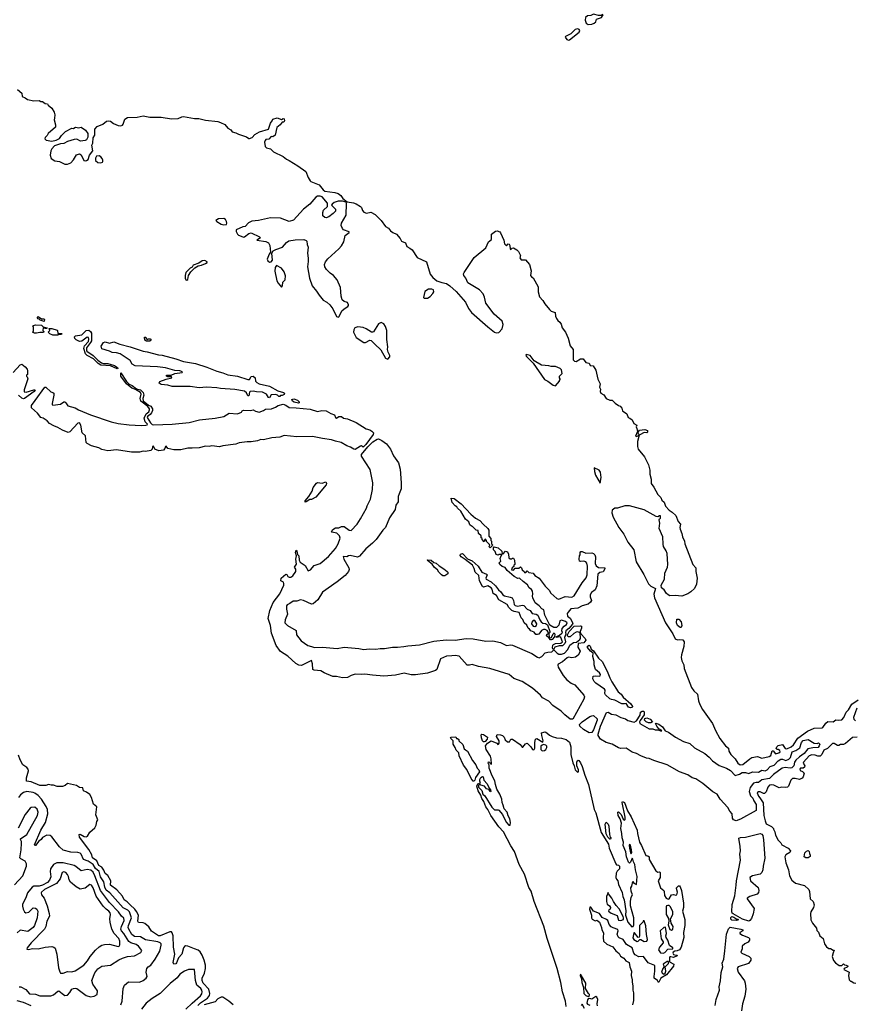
# Model space of a CAD drawing. Extents: x 2029662 to 2246637, y 225654 to 401419.
# Tile 90 of 256: x 2161370 to 2171081, y 288910 to 300360. Entities that reach past the tile are written whole.
import ezdxf

# ---------------------------------------------------------------- set-up
doc = ezdxf.new("R2010")
doc.units = 0

msp = doc.modelspace()

# ---------------------------------------------------------------- linework, layer by layer
at = {"layer": '0CON20XD'}
for points in [[(2167985, 300304), (2168025, 300309), (2168055, 300321), (2168073, 300335), (2168080, 300365), (2168140, 300385), (2168158, 300418), (2168145, 300420), (2168135, 300410), (2168105, 300410), (2168045, 300423), (2168015, 300410), (2167975, 300404), (2167954, 300385), (2167950, 300355), (2167959, 300319), (2167985, 300304)], [(2167755, 300120), (2167765, 300124), (2167878, 300215), (2167888, 300235), (2167880, 300245), (2167865, 300252), (2167834, 300246), (2167784, 300196), (2167722, 300165), (2167718, 300155), (2167735, 300128), (2167755, 300120)], [(2161345, 299547), (2161394, 299504), (2161398, 299465), (2161432, 299452), (2161460, 299430), (2161536, 299416), (2161595, 299420), (2161615, 299408), (2161635, 299408), (2161665, 299387), (2161695, 299380), (2161700, 299365), (2161745, 299330), (2161772, 299285), (2161779, 299255), (2161774, 299214), (2161770, 299195), (2161786, 299136), (2161785, 299110), (2161702, 299038), (2161688, 299012), (2161665, 298990), (2161662, 298975), (2161679, 298959), (2161745, 298947), (2161795, 298958), (2161833, 298977), (2161858, 299015), (2161902, 299058), (2161975, 299098), (2161997, 299093), (2162012, 299108), (2162025, 299112), (2162055, 299102), (2162085, 299110), (2162136, 299076), (2162162, 299035), (2162162, 298995), (2162146, 298964), (2162130, 298955), (2162079, 298949), (2162035, 298970), (2162002, 298968), (2161925, 298944), (2161885, 298922), (2161845, 298917), (2161776, 298894), (2161743, 298857), (2161732, 298835), (2161724, 298785), (2161738, 298745), (2161778, 298718), (2161835, 298710), (2161895, 298681), (2161925, 298679), (2161967, 298695), (2161998, 298732), (2162030, 298790), (2162065, 298802), (2162087, 298787), (2162115, 298722), (2162135, 298718), (2162148, 298722), (2162168, 298735), (2162182, 298785), (2162223, 298835), (2162211, 298899), (2162221, 298925), (2162224, 298986), (2162243, 299017), (2162244, 299086), (2162273, 299117), (2162337, 299145), (2162380, 299180), (2162404, 299184), (2162425, 299179), (2162463, 299153), (2162515, 299129), (2162545, 299126), (2162565, 299134), (2162574, 299145), (2162595, 299205), (2162625, 299223), (2162735, 299228), (2162805, 299241), (2162885, 299228), (2163015, 299228), (2163135, 299206), (2163215, 299211), (2163255, 299232), (2163275, 299236), (2163405, 299211), (2163455, 299212), (2163532, 299192), (2163675, 299176), (2163708, 299165), (2163755, 299143), (2163790, 299100), (2163828, 299078), (2163844, 299054), (2163885, 299046), (2163915, 299029), (2164009, 298999), (2164035, 298980), (2164045, 298979), (2164075, 298989), (2164105, 299024), (2164159, 299055), (2164264, 299086), (2164287, 299155), (2164308, 299182), (2164315, 299202), (2164365, 299220), (2164415, 299200), (2164435, 299210), (2164447, 299207), (2164450, 299185), (2164445, 299170), (2164422, 299168), (2164402, 299138), (2164362, 299108), (2164344, 299016), (2164315, 298996), (2164295, 299002), (2164268, 298972), (2164235, 298966), (2164226, 298955), (2164219, 298935), (2164226, 298885), (2164241, 298871), (2164289, 298859), (2164323, 298823), (2164435, 298770), (2164475, 298737), (2164505, 298724), (2164605, 298660), (2164700, 298595), (2164726, 298526), (2164748, 298488), (2164759, 298479), (2164855, 298438), (2164900, 298380), (2164922, 298365), (2165035, 298349), (2165075, 298337), (2165108, 298315), (2165131, 298281), (2165182, 298242), (2165255, 298231), (2165285, 298219), (2165335, 298186), (2165346, 298175), (2165360, 298140), (2165375, 298123), (2165405, 298110), (2165455, 298122), (2165505, 298093), (2165574, 298024), (2165628, 297955), (2165661, 297935), (2165683, 297905), (2165711, 297885), (2165754, 297865), (2165796, 297816), (2165814, 297785), (2165858, 297765), (2165875, 297722), (2165908, 297702), (2165935, 297682), (2165995, 297596), (2166102, 297545), (2166145, 297400), (2166175, 297362), (2166224, 297324), (2166282, 297302), (2166335, 297293), (2166375, 297267), (2166448, 297198), (2166555, 297075), (2166592, 297002), (2166626, 296956), (2166815, 296788), (2166895, 296727), (2166915, 296718), (2166945, 296724), (2166984, 296765), (2166996, 296815), (2166983, 296853), (2166889, 296935), (2166795, 297065), (2166779, 297135), (2166761, 297171), (2166718, 297218), (2166585, 297299), (2166562, 297355), (2166538, 297385), (2166534, 297405), (2166540, 297420), (2166658, 297595), (2166795, 297706), (2166826, 297775), (2166858, 297805), (2166858, 297865), (2166905, 297900), (2166925, 297903), (2166955, 297893), (2166965, 297883), (2167001, 297795), (2167009, 297755), (2167035, 297730), (2167055, 297753), (2167065, 297749), (2167073, 297735), (2167075, 297690), (2167085, 297688), (2167098, 297702), (2167115, 297708), (2167155, 297684), (2167175, 297663), (2167198, 297618), (2167190, 297590), (2167205, 297566), (2167255, 297568), (2167300, 297515), (2167322, 297438), (2167314, 297385), (2167325, 297370), (2167345, 297359), (2167401, 297255), (2167402, 297195), (2167419, 297139), (2167456, 297096), (2167478, 297055), (2167535, 296990), (2167555, 296970), (2167599, 296955), (2167603, 296913), (2167614, 296884), (2167630, 296860), (2167655, 296842), (2167669, 296819), (2167681, 296775), (2167721, 296725), (2167753, 296655), (2167776, 296566), (2167810, 296525), (2167810, 296405), (2167825, 296390), (2167845, 296387), (2167895, 296418), (2167925, 296418), (2167955, 296372), (2167994, 296364), (2168008, 296338), (2168043, 296333), (2168073, 296285), (2168095, 296180), (2168122, 296125), (2168117, 296087), (2168128, 296065), (2168124, 296035), (2168132, 296015), (2168165, 295998), (2168192, 295955), (2168235, 295937), (2168265, 295936), (2168300, 295900), (2168335, 295872), (2168357, 295865), (2168375, 295842), (2168385, 295812), (2168435, 295777), (2168450, 295735), (2168468, 295728), (2168497, 295705), (2168514, 295664), (2168550, 295645), (2168542, 295625), (2168552, 295605), (2168558, 295572), (2168533, 295515), (2168545, 295512), (2168578, 295528), (2168557, 295455), (2168558, 295395), (2168566, 295366), (2168640, 295275), (2168687, 295185), (2168701, 295121), (2168700, 295075), (2168717, 295015), (2168718, 294965), (2168749, 294925), (2168795, 294837), (2168830, 294805), (2168841, 294771), (2168868, 294748), (2168885, 294702), (2168925, 294657), (2168963, 294635), (2169004, 294595), (2169031, 294525), (2169058, 294495), (2169050, 294455), (2169053, 294435), (2169074, 294385), (2169082, 294345), (2169106, 294295), (2169108, 294265), (2169200, 294025), (2169237, 293985), (2169237, 293945), (2169251, 293865), (2169243, 293795), (2169220, 293745), (2169180, 293705), (2169145, 293684), (2169075, 293656), (2168995, 293664), (2168935, 293662), (2168915, 293670), (2168897, 293687), (2168870, 293730), (2168837, 293755), (2168832, 293785), (2168873, 293855), (2168877, 293925), (2168906, 293995), (2168910, 294025), (2168903, 294153), (2168892, 294185), (2168860, 294235), (2168855, 294260), (2168854, 294345), (2168812, 294445), (2168816, 294505), (2168810, 294545), (2168813, 294557), (2168827, 294565), (2168825, 294590), (2168815, 294592), (2168795, 294578), (2168775, 294582), (2168635, 294659), (2168465, 294708), (2168412, 294708), (2168325, 294681), (2168295, 294680), (2168264, 294656), (2168259, 294625), (2168273, 294575), (2168341, 294455), (2168398, 294378), (2168444, 294285), (2168514, 294195), (2168543, 294055), (2168630, 293910), (2168685, 293801), (2168713, 293773), (2168769, 293745), (2168749, 293681), (2168754, 293635), (2168883, 293345), (2168968, 293218), (2168995, 293162), (2169025, 293147), (2169045, 293153), (2169087, 293147), (2169102, 293125), (2169098, 293072), (2169069, 292975), (2169067, 292943), (2169073, 292905), (2169097, 292857), (2169101, 292815), (2169187, 292595), (2169214, 292555), (2169256, 292515), (2169269, 292439)], [(2162315, 298694), (2162335, 298703), (2162338, 298712), (2162339, 298725), (2162330, 298745), (2162315, 298764), (2162296, 298776), (2162265, 298772), (2162251, 298749), (2162254, 298724), (2162278, 298698), (2162315, 298694)], [(2165075, 296900), (2165085, 296903), (2165122, 296978), (2165155, 297007), (2165188, 297025), (2165197, 297035), (2165197, 297045), (2165185, 297070), (2165145, 297082), (2165123, 297103), (2165110, 297145), (2165101, 297245), (2165063, 297335), (2165021, 297385), (2164983, 297413), (2164941, 297455), (2164920, 297485), (2164916, 297515), (2164927, 297545), (2164955, 297579), (2165083, 297695), (2165115, 297732), (2165140, 297775), (2165158, 297852), (2165203, 297885), (2165203, 297893), (2165139, 297915), (2165125, 297931), (2165112, 297965), (2165114, 297995), (2165168, 298085), (2165172, 298222), (2165168, 298238), (2165125, 298249), (2165075, 298249), (2165028, 298235), (2165004, 298216), (2164998, 298205), (2165043, 298155), (2165043, 298135), (2165016, 298105), (2164965, 298068), (2164935, 298056), (2164919, 298059), (2164898, 298078), (2164897, 298117), (2164906, 298145), (2164951, 298189), (2164950, 298225), (2164889, 298299), (2164865, 298308), (2164834, 298306), (2164814, 298295), (2164744, 298216), (2164673, 298157), (2164555, 298029), (2164505, 298013), (2164405, 298051), (2164287, 298057), (2164148, 298025), (2164071, 298019), (2164033, 297997), (2163995, 297956), (2163965, 297951), (2163890, 297915), (2163888, 297895), (2163903, 297865), (2163914, 297854), (2163948, 297842), (2163975, 297831), (2163987, 297833), (2164036, 297874), (2164065, 297880), (2164162, 297835), (2164170, 297825), (2164162, 297815), (2164130, 297795), (2164235, 297779), (2164265, 297766), (2164280, 297735), (2164288, 297655), (2164273, 297635), (2164251, 297575), (2164256, 297555), (2164275, 297542), (2164294, 297546), (2164312, 297565), (2164302, 297645), (2164318, 297672), (2164351, 297689), (2164426, 297714), (2164475, 297768), (2164502, 297788), (2164575, 297800), (2164675, 297802), (2164705, 297792), (2164712, 297785), (2164713, 297745), (2164727, 297715), (2164718, 297645), (2164728, 297588), (2164728, 297548), (2164717, 297485), (2164740, 297355), (2164774, 297265), (2164825, 297203), (2164855, 297155), (2164899, 297099), (2164945, 297075), (2164978, 297045), (2165015, 296997), (2165055, 296910), (2165075, 296900)], [(2163745, 297976), (2163775, 297980), (2163781, 297995), (2163776, 298015), (2163764, 298035), (2163745, 298048), (2163685, 298046), (2163652, 298025), (2163662, 298012), (2163715, 297984), (2163745, 297976)], [(2163315, 297330), (2163325, 297340), (2163336, 297385), (2163362, 297428), (2163406, 297474), (2163445, 297498), (2163485, 297504), (2163530, 297525), (2163550, 297535), (2163550, 297545), (2163525, 297560), (2163495, 297557), (2163455, 297528), (2163388, 297505), (2163376, 297484), (2163355, 297472), (2163305, 297420), (2163294, 297385), (2163294, 297355), (2163302, 297335), (2163315, 297330)], [(2164415, 297250), (2164426, 297265), (2164432, 297308), (2164457, 297333), (2164462, 297382), (2164446, 297426), (2164415, 297472), (2164358, 297502), (2164343, 297477), (2164340, 297435), (2164360, 297325), (2164377, 297295), (2164415, 297250)], [(2166115, 297121), (2166145, 297140), (2166178, 297175), (2166188, 297195), (2166185, 297220), (2166165, 297228), (2166125, 297227), (2166082, 297198), (2166068, 297128), (2166075, 297122), (2166115, 297121)], [(2161655, 296850), (2161610, 296865), (2161598, 296878), (2161585, 296880), (2161572, 296898), (2161585, 296907), (2161625, 296880), (2161655, 296880), (2161660, 296875), (2161655, 296850)], [(2161543, 296713), (2161520, 296725), (2161530, 296735), (2161530, 296785), (2161520, 296795), (2161530, 296805), (2161555, 296810), (2161625, 296808), (2161645, 296790), (2161688, 296778), (2161685, 296770), (2161665, 296770), (2161655, 296780), (2161642, 296778), (2161640, 296745), (2161650, 296735), (2161647, 296723), (2161605, 296722), (2161565, 296713), (2161543, 296713)], [(2165655, 296413), (2165675, 296438), (2165678, 296455), (2165656, 296495), (2165648, 296525), (2165654, 296555), (2165641, 296641), (2165641, 296745), (2165625, 296792), (2165605, 296822), (2165575, 296840), (2165545, 296823), (2165485, 296732), (2165475, 296728), (2165465, 296728), (2165403, 296765), (2165365, 296780), (2165305, 296788), (2165269, 296775), (2165256, 296755), (2165252, 296725), (2165285, 296664), (2165375, 296606), (2165395, 296608), (2165445, 296634), (2165461, 296631), (2165502, 296585), (2165572, 296522), (2165625, 296423), (2165655, 296413)], [(2161815, 296690), (2161757, 296693), (2161720, 296705), (2161700, 296725), (2161720, 296745), (2161712, 296768), (2161745, 296770), (2161805, 296750), (2161810, 296745), (2161812, 296712), (2161855, 296710), (2161860, 296705), (2161855, 296700), (2161825, 296700), (2161815, 296690)], [(2162505, 296298), (2162425, 296333), (2162315, 296344), (2162282, 296362), (2162228, 296418), (2162155, 296455), (2162135, 296475), (2162115, 296535), (2162125, 296568), (2162171, 296619), (2162175, 296645), (2162169, 296665), (2162155, 296669), (2162095, 296623), (2162067, 296617), (2162027, 296637), (2162012, 296652), (2162008, 296672), (2162018, 296682), (2162095, 296697), (2162144, 296746), (2162175, 296748), (2162195, 296735), (2162205, 296715), (2162204, 296625), (2162195, 296605), (2162146, 296545), (2162146, 296516), (2162153, 296505), (2162225, 296455), (2162281, 296401), (2162321, 296371), (2162345, 296361), (2162395, 296362), (2162475, 296340), (2162508, 296315), (2162512, 296305), (2162505, 296298)], [(2164275, 295962), (2164265, 295968), (2164243, 296005), (2164195, 296029), (2164125, 296031), (2164085, 296039), (2164053, 296037), (2164042, 296028), (2164035, 295987), (2164025, 295984), (2164010, 296020), (2163985, 296042), (2163875, 296058), (2163705, 296072), (2163665, 296080), (2163545, 296085), (2163458, 296078), (2163355, 296094), (2163145, 296094), (2163095, 296108), (2163015, 296116), (2162992, 296135), (2162999, 296151), (2163075, 296181), (2163140, 296195), (2163137, 296207), (2163095, 296208), (2163080, 296215), (2163080, 296225), (2163132, 296228), (2163175, 296246), (2163262, 296258), (2163266, 296266), (2163232, 296278), (2163175, 296282), (2163065, 296311), (2162975, 296323), (2162715, 296335), (2162680, 296355), (2162657, 296395), (2162538, 296475), (2162495, 296486), (2162445, 296490), (2162415, 296506), (2162324, 296534), (2162318, 296565), (2162345, 296608), (2162365, 296612), (2162415, 296600), (2162465, 296612), (2162535, 296585), (2162655, 296557), (2162805, 296505), (2162855, 296499), (2162985, 296462), (2163027, 296457), (2163185, 296417), (2163275, 296385), (2163415, 296360), (2163548, 296318), (2163662, 296272), (2163735, 296255), (2163792, 296232), (2163905, 296215), (2164026, 296174), (2164045, 296174), (2164065, 296209), (2164085, 296213), (2164110, 296195), (2164114, 296155), (2164130, 296140), (2164157, 296127), (2164275, 296099), (2164373, 296043), (2164440, 296025), (2164450, 296015), (2164449, 296001), (2164425, 295990), (2164405, 295990), (2164395, 295980), (2164385, 295980), (2164370, 295995), (2164345, 296001), (2164295, 295999), (2164275, 295962)], [(2162885, 296622), (2162845, 296622), (2162825, 296632), (2162822, 296668), (2162838, 296668), (2162842, 296652), (2162855, 296640), (2162865, 296650), (2162888, 296648), (2162900, 296635), (2162885, 296622)], [(2167605, 296102), (2167650, 296155), (2167650, 296165), (2167660, 296175), (2167660, 296185), (2167650, 296195), (2167650, 296215), (2167680, 296245), (2167675, 296290), (2167660, 296305), (2167605, 296328), (2167555, 296328), (2167526, 296336), (2167442, 296342), (2167354, 296394), (2167310, 296455), (2167264, 296466), (2167260, 296455), (2167265, 296442), (2167344, 296364), (2167475, 296176), (2167516, 296156), (2167575, 296108), (2167605, 296102)], [(2161293, 296257), (2161374, 296346), (2161394, 296356), (2161432, 296325), (2161456, 296295), (2161462, 296275), (2161460, 296235), (2161450, 296225), (2161450, 296215), (2161458, 296208), (2161466, 296185), (2161424, 296056), (2161424, 296034), (2161445, 296030), (2161535, 296056), (2161550, 296055), (2161537, 296035), (2161425, 295953), (2161415, 295951)], [(2162671, 295331), (2162496, 295356), (2162395, 295346), (2162325, 295363), (2162291, 295381), (2162207, 295405), (2162155, 295433), (2162144, 295445), (2162135, 295520), (2162096, 295556), (2162082, 295645), (2162065, 295673), (2162045, 295668), (2161953, 295567), (2161935, 295559), (2161868, 295588), (2161815, 295619), (2161766, 295636), (2161715, 295664), (2161688, 295695), (2161645, 295725), (2161615, 295735), (2161579, 295785), (2161508, 295845), (2161508, 295872), (2161552, 295932), (2161664, 296086), (2161675, 296088), (2161731, 296031), (2161755, 296025), (2161767, 296015), (2161769, 295995), (2161746, 295896), (2161746, 295885), (2161755, 295876), (2161845, 295889), (2161884, 295915), (2161895, 295915), (2161908, 295905), (2161929, 295869), (2162015, 295847), (2162055, 295823), (2162194, 295764), (2162435, 295685), (2162515, 295665), (2162645, 295647), (2162785, 295640), (2162837, 295643), (2162855, 295649), (2162858, 295658), (2162829, 295685), (2162819, 295725), (2162841, 295775), (2162871, 295799), (2162882, 295825), (2162879, 295835), (2162861, 295861), (2162778, 295925), (2162773, 295955), (2162785, 296005), (2162775, 296025), (2162719, 296059), (2162675, 296074), (2162612, 296125), (2162545, 296213), (2162545, 296253), (2162612, 296152), (2162642, 296122), (2162678, 296105), (2162728, 296068), (2162775, 296056), (2162805, 296026), (2162814, 295995), (2162802, 295955), (2162808, 295928), (2162868, 295878), (2162895, 295864), (2162915, 295835), (2162916, 295815), (2162905, 295790), (2162890, 295770), (2162857, 295745), (2162854, 295735), (2162893, 295673), (2162913, 295653), (2162925, 295648), (2163145, 295655), (2163340, 295675), (2163463, 295707), (2163645, 295726), (2163745, 295745), (2163807, 295783), (2163905, 295777), (2163950, 295795), (2163957, 295813), (2163975, 295819), (2164055, 295816), (2164085, 295824), (2164115, 295807), (2164155, 295797), (2164205, 295814), (2164229, 295831), (2164298, 295835), (2164345, 295853), (2164377, 295873), (2164435, 295888), (2164467, 295877), (2164505, 295852), (2164585, 295848), (2164750, 295830), (2164835, 295802), (2164885, 295814), (2164935, 295813), (2164991, 295781), (2165033, 295765), (2165045, 295732), (2165055, 295728), (2165083, 295745), (2165114, 295745), (2165136, 295726), (2165185, 295718), (2165286, 295676), (2165403, 295603), (2165445, 295592), (2165466, 295576), (2165485, 295555), (2165484, 295536), (2165399, 295421), (2165365, 295389), (2165345, 295403), (2165335, 295402), (2165275, 295363), (2165259, 295365), (2165219, 295389), (2165175, 295405), (2165112, 295442), (2165045, 295458), (2164996, 295476), (2164895, 295488), (2164775, 295512), (2164595, 295511), (2164446, 295524), (2164395, 295505), (2164304, 295496), (2164207, 295473), (2164175, 295478), (2164135, 295462), (2164065, 295451), (2164015, 295452), (2163925, 295439), (2163885, 295424), (2163735, 295405), (2163695, 295393), (2163605, 295403), (2163575, 295396), (2163531, 295399), (2163458, 295382), (2163375, 295376), (2163325, 295377), (2163245, 295358), (2163165, 295357), (2163094, 295374), (2163075, 295400), (2163065, 295398), (2163060, 295375), (2163044, 295355), (2162988, 295348), (2162943, 295365), (2162925, 295402), (2162915, 295398), (2162911, 295365), (2162895, 295349), (2162835, 295338), (2162805, 295344), (2162765, 295332), (2162671, 295331)], [(2161415, 295951), (2161395, 295958), (2161355, 295992)], [(2164615, 295902), (2164562, 295912), (2164543, 295925), (2164537, 295945), (2164558, 295952), (2164602, 295935), (2164621, 295915), (2164622, 295905), (2164615, 295902)], [(2168585, 295533), (2168571, 295541), (2168566, 295565), (2168583, 295587), (2168645, 295596), (2168674, 295584), (2168674, 295565), (2168665, 295554), (2168635, 295560), (2168585, 295533)], [(2167805, 292224), (2167775, 292227), (2167711, 292275), (2167670, 292320), (2167573, 292383), (2167526, 292436), (2167454, 292474), (2167430, 292505), (2167335, 292585), (2167215, 292665), (2167119, 292699), (2167065, 292744), (2166840, 292815), (2166708, 292838), (2166635, 292863), (2166605, 292852), (2166575, 292854), (2166485, 292958), (2166435, 292968), (2166399, 292961), (2166335, 292958), (2166265, 292928), (2166222, 292805), (2166208, 292792), (2166115, 292761), (2165975, 292742), (2165925, 292743), (2165845, 292760), (2165742, 292738), (2165605, 292727), (2165475, 292736), (2165385, 292751), (2165345, 292746), (2165275, 292748), (2165225, 292732), (2165185, 292710), (2165125, 292707), (2165055, 292721), (2165015, 292723), (2164913, 292765), (2164875, 292788), (2164795, 292794), (2164781, 292805), (2164778, 292868), (2164765, 292910), (2164650, 292850), (2164617, 292855), (2164584, 292875), (2164488, 292958), (2164403, 293013), (2164353, 293083), (2164298, 293225), (2164287, 293317), (2164261, 293395), (2164280, 293490), (2164319, 293581), (2164396, 293685), (2164442, 293785), (2164444, 293805), (2164438, 293818), (2164408, 293835), (2164413, 293865), (2164465, 293912), (2164480, 293910), (2164490, 293885), (2164506, 293876), (2164525, 293876), (2164549, 293891), (2164583, 293945), (2164582, 293972), (2164568, 293995), (2164590, 294030), (2164581, 294085), (2164589, 294125), (2164579, 294165), (2164585, 294190), (2164595, 294178), (2164602, 294142), (2164618, 294125), (2164621, 294075), (2164633, 294053), (2164691, 294011), (2164725, 293952), (2164755, 293964), (2164796, 294014), (2164865, 294037), (2164964, 294116), (2165045, 294210), (2165076, 294265), (2165098, 294332), (2165089, 294359), (2165058, 294388), (2165000, 294400), (2164998, 294405), (2165015, 294433), (2165045, 294450), (2165085, 294449), (2165115, 294466), (2165145, 294468), (2165205, 294424), (2165225, 294420), (2165296, 294495), (2165335, 294555), (2165405, 294680), (2165411, 294705), (2165452, 294785), (2165473, 294897), (2165479, 294975), (2165448, 295128), (2165347, 295285), (2165346, 295304), (2165419, 295391), (2165480, 295450), (2165528, 295482), (2165545, 295486), (2165585, 295467), (2165637, 295427), (2165684, 295365), (2165720, 295290), (2165777, 295205), (2165798, 295135), (2165810, 294975), (2165807, 294905), (2165787, 294845), (2165775, 294815), (2165775, 294755), (2165748, 294715), (2165740, 294665), (2165673, 294567), (2165627, 294455), (2165595, 294423), (2165516, 294314), (2165475, 294271), (2165396, 294205), (2165325, 294120), (2165301, 294111), (2165215, 294129), (2165195, 294126), (2165175, 294114), (2165134, 294116), (2165141, 294085), (2165200, 293985), (2165202, 293965), (2165195, 293945), (2165155, 293895), (2165065, 293821), (2164895, 293704), (2164837, 293613), (2164785, 293568), (2164764, 293564), (2164671, 293605), (2164637, 293613), (2164595, 293598), (2164551, 293599), (2164515, 293570), (2164482, 293555), (2164476, 293544), (2164476, 293506), (2164486, 293445), (2164458, 293382), (2164454, 293345), (2164486, 293315), (2164585, 293256), (2164592, 293205), (2164645, 293137), (2164724, 293084), (2164765, 293069), (2164801, 293061), (2164895, 293064), (2165065, 293049), (2165145, 293062), (2165315, 293047), (2165375, 293035), (2165435, 293045), (2165515, 293038), (2165565, 293049), (2165615, 293046), (2165706, 293064), (2165765, 293062), (2165839, 293069), (2165885, 293080), (2166020, 293090), (2166187, 293133), (2166332, 293148), (2166436, 293146), (2166565, 293163), (2166645, 293160), (2166795, 293133), (2166875, 293136), (2166965, 293116), (2167034, 293084), (2167085, 293091), (2167105, 293088), (2167328, 292988), (2167395, 292945), (2167415, 292941), (2167445, 292956), (2167484, 292996), (2167515, 293006), (2167562, 293008), (2167585, 293032), (2167622, 292995), (2167643, 292983), (2167675, 292982), (2167708, 292992), (2167748, 293035), (2167772, 293088), (2167815, 293117), (2167848, 293122), (2167889, 293151), (2167894, 293165), (2167890, 293230), (2167895, 293230), (2167898, 293218), (2167951, 293165), (2167956, 293146), (2167935, 293115), (2167866, 293104), (2167865, 293065), (2167892, 293015), (2167888, 293005), (2167868, 292972), (2167835, 292947), (2167795, 292938), (2167755, 292945), (2167739, 292941), (2167686, 292894), (2167635, 292866), (2167631, 292855), (2167635, 292829), (2167693, 292735), (2167735, 292685), (2167785, 292646), (2167827, 292627), (2167932, 292505), (2167941, 292485), (2167932, 292458), (2167805, 292224)], [(2168125, 294970), (2168134, 295036), (2168127, 295097), (2168112, 295122), (2168053, 295147), (2168056, 295105), (2168070, 295065), (2168125, 294970)], [(2164690, 294750), (2164690, 294765), (2164734, 294816), (2164771, 294879), (2164785, 294918), (2164825, 294970), (2164835, 294977), (2164888, 294972), (2164930, 294985), (2164940, 294965), (2164935, 294950), (2164815, 294807), (2164765, 294782), (2164745, 294782), (2164705, 294753), (2164690, 294750)], [(2166845, 294220), (2166830, 294235), (2166840, 294245), (2166838, 294258), (2166802, 294292), (2166800, 294305), (2166788, 294318), (2166780, 294315), (2166775, 294290), (2166750, 294315), (2166750, 294325), (2166740, 294335), (2166738, 294358), (2166710, 294385), (2166705, 294420), (2166680, 294425), (2166640, 294465), (2166625, 294470), (2166607, 294487), (2166595, 294520), (2166555, 294552), (2166502, 294645), (2166465, 294680), (2166456, 294696), (2166435, 294708), (2166400, 294745), (2166390, 294795), (2166425, 294792), (2166505, 294731), (2166620, 294610), (2166675, 294565), (2166725, 294536), (2166763, 294493), (2166818, 294445), (2166829, 294425), (2166830, 294355), (2166850, 294325), (2166850, 294305), (2166860, 294295), (2166860, 294265), (2166870, 294255), (2166868, 294242), (2166845, 294220)], [(2167525, 293172), (2167501, 293195), (2167505, 293210), (2167522, 293225), (2167518, 293238), (2167506, 293256), (2167485, 293269), (2167465, 293270), (2167443, 293257), (2167410, 293215), (2167395, 293210), (2167375, 293212), (2167357, 293237), (2167318, 293255), (2167303, 293273), (2167285, 293283), (2167269, 293319), (2167238, 293345), (2167222, 293385), (2167204, 293405), (2167183, 293465), (2167125, 293476), (2167095, 293490), (2167062, 293525), (2167040, 293560), (2166945, 293612), (2166918, 293665), (2166879, 293689), (2166867, 293737), (2166855, 293755), (2166815, 293776), (2166765, 293762), (2166755, 293770), (2166718, 293835), (2166711, 293895), (2166671, 293935), (2166659, 293979), (2166637, 294017), (2166554, 294084), (2166505, 294113), (2166495, 294130), (2166500, 294145), (2166522, 294152), (2166581, 294091), (2166636, 294066), (2166706, 294005), (2166747, 293935), (2166803, 293913), (2166808, 293905), (2166792, 293865), (2166798, 293855), (2166855, 293822), (2166906, 293775), (2166939, 293729), (2166967, 293707), (2166992, 293672), (2167010, 293660), (2167076, 293646), (2167099, 293635), (2167116, 293605), (2167125, 293558), (2167135, 293546), (2167165, 293541), (2167215, 293551), (2167237, 293547), (2167276, 293505), (2167310, 293490), (2167333, 293453), (2167378, 293448), (2167397, 293437), (2167420, 293380), (2167436, 293356), (2167455, 293344), (2167487, 293337), (2167512, 293322), (2167538, 293245), (2167537, 293233), (2167527, 293223), (2167530, 293175), (2167525, 293172)], [(2167575, 293037), (2167569, 293055), (2167573, 293085), (2167579, 293095), (2167605, 293105), (2167665, 293108), (2167686, 293124), (2167665, 293176), (2167655, 293184), (2167615, 293174), (2167612, 293185), (2167649, 293201), (2167679, 293225), (2167684, 293235), (2167677, 293255), (2167681, 293279), (2167703, 293307), (2167732, 293325), (2167741, 293345), (2167722, 293362), (2167675, 293379), (2167655, 293368), (2167642, 293318), (2167615, 293292), (2167585, 293292), (2167539, 293319), (2167479, 293435), (2167468, 293498), (2167445, 293508), (2167414, 293544), (2167369, 293579), (2167341, 293635), (2167338, 293655), (2167342, 293685), (2167337, 293715), (2167325, 293733), (2167297, 293755), (2167279, 293789), (2167227, 293827), (2167187, 293867), (2167165, 293862), (2167125, 293883), (2167042, 293955), (2167018, 293988), (2166985, 294000), (2166958, 294025), (2166950, 294045), (2166967, 294063), (2166962, 294095), (2166970, 294125), (2166980, 294135), (2166975, 294140), (2166945, 294140), (2166935, 294132), (2166915, 294140), (2166902, 294175), (2166882, 294195), (2166882, 294218), (2166892, 294228), (2166938, 294218), (2166978, 294178), (2166985, 294150), (2166995, 294150), (2167022, 294178), (2167045, 294170), (2167058, 294145), (2167062, 294102), (2167075, 294090), (2167095, 294090), (2167105, 294100), (2167115, 294098), (2167128, 294075), (2167130, 294025), (2167120, 294015), (2167118, 294002), (2167100, 293985), (2167092, 293962), (2167115, 293960), (2167135, 293980), (2167177, 293983), (2167195, 293998), (2167207, 293987), (2167215, 293962), (2167240, 293945), (2167245, 293930), (2167258, 293932), (2167275, 293950), (2167295, 293930), (2167345, 293922), (2167365, 293898), (2167414, 293865), (2167482, 293772), (2167530, 293725), (2167550, 293690), (2167619, 293629), (2167643, 293623), (2167715, 293652), (2167794, 293646), (2167820, 293660), (2167915, 293811), (2167962, 293868), (2167973, 293905), (2167978, 294005), (2167969, 294039), (2167955, 294057), (2167935, 294063), (2167895, 294058), (2167882, 294065), (2167878, 294085), (2167883, 294127), (2167890, 294135), (2167890, 294165), (2167900, 294175), (2167913, 294177), (2167955, 294157), (2168025, 294160), (2168045, 294151), (2168060, 294135), (2168068, 294115), (2168067, 294035), (2168078, 294008), (2168105, 293988), (2168176, 293986), (2168179, 293975), (2168159, 293941), (2168118, 293932), (2168097, 293913), (2168085, 293775), (2168065, 293731), (2168023, 293697), (2168008, 293672), (2168008, 293648), (2168021, 293605), (2168011, 293585), (2167985, 293563), (2167915, 293542), (2167865, 293515), (2167783, 293507), (2167750, 293470), (2167741, 293455), (2167742, 293422), (2167775, 293399), (2167806, 293344), (2167801, 293329), (2167760, 293280), (2167726, 293255), (2167720, 293235), (2167723, 293215), (2167710, 293175), (2167719, 293125), (2167714, 293105), (2167685, 293079), (2167645, 293077), (2167596, 293065), (2167585, 293038), (2167575, 293037)], [(2166315, 293893), (2166295, 293893), (2166278, 293905), (2166248, 293935), (2166233, 293963), (2166195, 293991), (2166169, 294029), (2166133, 294055), (2166112, 294075), (2166115, 294080), (2166158, 294075), (2166189, 294049), (2166215, 294039), (2166249, 294009), (2166305, 293976), (2166342, 293945), (2166352, 293935), (2166350, 293915), (2166315, 293893)], [(2167365, 293303), (2167384, 293316), (2167386, 293335), (2167365, 293372), (2167345, 293374), (2167329, 293355), (2167326, 293335), (2167345, 293307), (2167365, 293303)], [(2169065, 293290), (2169055, 293290), (2169022, 293315), (2169010, 293345), (2169015, 293388), (2169038, 293388), (2169066, 293356), (2169072, 293315), (2169065, 293290)], [(2167775, 293183), (2167754, 293184), (2167744, 293195), (2167743, 293207), (2167764, 293246), (2167822, 293308), (2167895, 293312), (2167906, 293306), (2167908, 293285), (2167890, 293245), (2167890, 293230), (2167865, 293241), (2167843, 293237), (2167818, 293222), (2167775, 293183)], [(2167555, 293147), (2167545, 293149), (2167532, 293168), (2167556, 293174), (2167575, 293218), (2167590, 293230), (2167596, 293215), (2167593, 293185), (2167565, 293154), (2167555, 293147)], [(2168475, 292358), (2168452, 292365), (2168425, 292410), (2168405, 292403), (2168375, 292404), (2168295, 292448), (2168255, 292454), (2168235, 292464), (2168185, 292510), (2168178, 292525), (2168180, 292565), (2168173, 292575), (2168075, 292644), (2168054, 292665), (2168037, 292695), (2168044, 292726), (2168065, 292731), (2168116, 292724), (2168125, 292730), (2168126, 292745), (2168116, 292766), (2168070, 292805), (2168053, 292857), (2168052, 292895), (2168039, 292955), (2168042, 292992), (2168010, 293015), (2167975, 293060), (2167978, 293075), (2167997, 293085), (2168008, 293075), (2168020, 293040), (2168045, 293022), (2168105, 292935), (2168145, 292898), (2168204, 292785), (2168236, 292705), (2168260, 292660), (2168332, 292542), (2168368, 292518), (2168376, 292505), (2168390, 292480), (2168481, 292405), (2168500, 292375), (2168495, 292362), (2168475, 292358)], [(2169269, 292439), (2169282, 292395), (2169315, 292338), (2169432, 292175), (2169464, 292095), (2169515, 292001), (2169583, 291915), (2169617, 291887), (2169622, 291855), (2169645, 291816), (2169694, 291765), (2169726, 291715), (2169754, 291695), (2169785, 291698), (2169865, 291766), (2169890, 291780), (2169955, 291790), (2170005, 291773), (2170088, 291792), (2170108, 291805), (2170125, 291858), (2170138, 291858), (2170164, 291824), (2170202, 291835), (2170218, 291845), (2170215, 291860), (2170195, 291872), (2170183, 291873), (2170172, 291885), (2170178, 291905), (2170195, 291919), (2170245, 291930), (2170276, 291886), (2170295, 291879), (2170345, 291905), (2170372, 291928), (2170422, 292005), (2170534, 292086), (2170615, 292122), (2170705, 292124), (2170715, 292130), (2170749, 292181), (2170773, 292197), (2170834, 292196), (2170865, 292218), (2170895, 292213), (2170935, 292220), (2170957, 292245), (2170985, 292307), (2171012, 292335), (2171051, 292399), (2171125, 292449)], [(2171108, 292355), (2171072, 292245), (2171076, 292225), (2171095, 292205)], [(2167995, 292068), (2167931, 292105), (2167889, 292145), (2167882, 292165), (2167914, 292196), (2168002, 292255), (2168025, 292266), (2168045, 292268), (2168089, 292229), (2168090, 292215), (2168047, 292103), (2168025, 292070), (2167995, 292068)], [(2169705, 291044), (2169675, 291054), (2169664, 291076), (2169660, 291125), (2169633, 291155), (2169609, 291199), (2169520, 291295), (2169483, 291353), (2169435, 291382), (2169318, 291478), (2169235, 291531), (2169195, 291543), (2169145, 291577), (2169046, 291615), (2168905, 291693), (2168748, 291745), (2168695, 291770), (2168664, 291774), (2168595, 291799), (2168545, 291825), (2168495, 291841), (2168425, 291888), (2168365, 291885), (2168335, 291892), (2168265, 291935), (2168195, 291954), (2168129, 291995), (2168099, 292035), (2168099, 292051), (2168129, 292145), (2168197, 292305), (2168215, 292307), (2168255, 292285), (2168305, 292277), (2168365, 292245), (2168419, 292229), (2168445, 292212), (2168518, 292192), (2168546, 292205), (2168588, 292272), (2168594, 292306), (2168612, 292318), (2168628, 292318), (2168635, 292310), (2168634, 292275), (2168588, 292212), (2168580, 292195), (2168586, 292175), (2168695, 292115), (2168735, 292115), (2168765, 292101), (2168800, 292100), (2168832, 292088), (2168842, 292095), (2168805, 292112), (2168784, 292146), (2168768, 292175), (2168771, 292179), (2168805, 292166), (2168848, 292135), (2168881, 292091), (2168918, 292075), (2169000, 292015), (2169095, 291965), (2169165, 291941), (2169222, 291892), (2169342, 291825), (2169390, 291785), (2169430, 291740), (2169509, 291689), (2169593, 291655), (2169639, 291629), (2169695, 291572), (2169745, 291588), (2169775, 291607), (2169815, 291607), (2169855, 291593), (2169895, 291615), (2169965, 291611), (2170005, 291631), (2170045, 291625), (2170065, 291636), (2170102, 291675), (2170148, 291692), (2170195, 291743), (2170225, 291761), (2170245, 291762), (2170285, 291745), (2170320, 291760), (2170338, 291782), (2170359, 291845), (2170400, 291860), (2170448, 291892), (2170467, 291955), (2170485, 291976), (2170545, 291989), (2170615, 291947), (2170647, 291943), (2170665, 291950), (2170678, 291935), (2170673, 291915), (2170660, 291895), (2170597, 291893), (2170540, 291880), (2170496, 291825), (2170441, 291789), (2170401, 291749), (2170386, 291725), (2170375, 291683), (2170355, 291661), (2170335, 291656), (2170275, 291663), (2170243, 291657), (2170139, 291581), (2170095, 291537), (2170005, 291520), (2169965, 291491), (2169939, 291491), (2169909, 291481), (2169868, 291432), (2169859, 291385), (2169871, 291335), (2169898, 291308), (2169910, 291275), (2169937, 291235), (2169937, 291163), (2169756, 291064), (2169705, 291044)], [(2168685, 292182), (2168660, 292195), (2168641, 292215), (2168645, 292232), (2168665, 292241), (2168705, 292226), (2168732, 292195), (2168715, 292184), (2168685, 292182)], [(2166645, 291503), (2166622, 291535), (2166571, 291641), (2166535, 291692), (2166485, 291800), (2166480, 291835), (2166450, 291865), (2166438, 291898), (2166414, 291935), (2166412, 291972), (2166383, 292003), (2166392, 292018), (2166445, 292020), (2166452, 292002), (2166465, 292000), (2166478, 291988), (2166480, 291975), (2166525, 291930), (2166542, 291882), (2166555, 291868), (2166580, 291855), (2166638, 291745), (2166677, 291695), (2166692, 291655), (2166712, 291635), (2166720, 291615), (2166674, 291546), (2166666, 291515), (2166655, 291504), (2166645, 291503)], [(2167727, 288885), (2167720, 288945), (2167686, 289055), (2167666, 289165), (2167623, 289325), (2167508, 289675), (2167470, 289820), (2167356, 290105), (2167319, 290225), (2167295, 290269), (2167242, 290422), (2167183, 290535), (2167127, 290687), (2167085, 290752), (2167000, 290915), (2166946, 290975), (2166853, 291105), (2166817, 291177), (2166794, 291205), (2166770, 291270), (2166746, 291305), (2166734, 291344), (2166705, 291392), (2166690, 291445), (2166702, 291475), (2166730, 291485), (2166722, 291505), (2166724, 291524), (2166735, 291549), (2166755, 291559), (2166762, 291555), (2166772, 291515), (2166807, 291475), (2166832, 291422), (2166848, 291405), (2166850, 291385), (2166845, 291380), (2166828, 291408), (2166802, 291415), (2166778, 291448), (2166735, 291460), (2166725, 291470), (2166710, 291455), (2166710, 291435), (2166748, 291395), (2166760, 291355), (2166782, 291335), (2166863, 291203), (2166895, 291172), (2166935, 291172), (2166946, 291166), (2166988, 291118), (2167001, 291081), (2167032, 291025), (2167060, 290995), (2167078, 290992), (2167080, 291025), (2167074, 291065), (2167052, 291102), (2167040, 291145), (2167007, 291185), (2166997, 291227), (2166982, 291255), (2166978, 291295), (2166958, 291355), (2166923, 291413), (2166904, 291465), (2166898, 291508), (2166866, 291565), (2166833, 291655), (2166832, 291692), (2166820, 291715), (2166825, 291728), (2166837, 291727), (2166842, 291712), (2166858, 291702), (2166854, 291764), (2166847, 291797), (2166799, 291875), (2166790, 291915), (2166812, 291948), (2166855, 291972), (2166920, 291945), (2166933, 291933), (2166940, 291935), (2166947, 291945), (2166947, 291975), (2166917, 292025), (2166925, 292046), (2166965, 292044), (2166988, 292035), (2167005, 292018), (2167017, 291985), (2167045, 291963), (2167067, 291963), (2167085, 291992), (2167105, 291993), (2167192, 291932), (2167215, 291902), (2167225, 291902), (2167255, 291940), (2167275, 291947), (2167316, 291905), (2167335, 291872), (2167345, 291868), (2167356, 291874), (2167363, 291887), (2167364, 291956), (2167373, 291995), (2167385, 292002), (2167455, 291960), (2167460, 291975), (2167444, 292035), (2167443, 292067), (2167485, 292078), (2167505, 292068), (2167535, 292040), (2167566, 292026), (2167617, 292007), (2167675, 292006), (2167729, 291989), (2167765, 291960), (2167784, 291905), (2167781, 291815), (2167805, 291720), (2167823, 291685), (2167834, 291635), (2167858, 291608), (2167872, 291615), (2167872, 291635), (2167852, 291685), (2167853, 291725), (2167860, 291745), (2167865, 291750), (2167876, 291746), (2167895, 291720), (2167914, 291675), (2167944, 291575), (2167988, 291465), (2168053, 291175), (2168074, 291135), (2168136, 290906), (2168222, 290772), (2168230, 290725), (2168304, 290544), (2168315, 290533), (2168338, 290528), (2168347, 290515), (2168347, 290485), (2168322, 290458), (2168310, 290435), (2168306, 290385), (2168315, 290367)], [(2166775, 291962), (2166765, 291963), (2166753, 291975), (2166743, 292007), (2166740, 292045), (2166745, 292050), (2166767, 292047), (2166812, 292015), (2166807, 291995), (2166785, 291967), (2166775, 291962)], [(2171115, 292017), (2171059, 292011), (2170979, 291941), (2170955, 291931), (2170920, 291930), (2170900, 291920), (2170885, 291918), (2170845, 291944), (2170825, 291942), (2170767, 291883), (2170724, 291865), (2170704, 291816), (2170683, 291797), (2170655, 291795), (2170625, 291807), (2170585, 291812), (2170555, 291800), (2170488, 291725), (2170484, 291715), (2170505, 291685), (2170502, 291668), (2170485, 291655), (2170455, 291657), (2170446, 291645), (2170450, 291630), (2170478, 291618), (2170497, 291597), (2170486, 291555), (2170475, 291540), (2170444, 291526), (2170394, 291536), (2170362, 291535), (2170341, 291515), (2170314, 291446), (2170304, 291436), (2170285, 291430), (2170235, 291434), (2170205, 291429), (2170145, 291459), (2170115, 291461), (2170095, 291457), (2170075, 291437), (2170055, 291380), (2170037, 291363), (2170025, 291362), (2169985, 291382), (2169965, 291380), (2169952, 291368), (2169965, 291330), (2169983, 291313), (2170021, 291251), (2170026, 291104), (2170045, 291045), (2170055, 291008), (2170117, 290977), (2170140, 290955), (2170140, 290945), (2170157, 290917), (2170163, 290875), (2170195, 290818), (2170226, 290786), (2170237, 290765), (2170312, 290725), (2170340, 290695), (2170332, 290675), (2170285, 290647), (2170271, 290625), (2170284, 290555), (2170313, 290475), (2170325, 290405), (2170355, 290355), (2170395, 290318), (2170502, 290292), (2170552, 290245), (2170561, 290221), (2170568, 290138), (2170602, 290105), (2170614, 290065), (2170607, 290035), (2170574, 289986), (2170569, 289965), (2170573, 289893), (2170593, 289855), (2170640, 289795), (2170645, 289770), (2170665, 289750), (2170678, 289705), (2170720, 289675), (2170732, 289615), (2170755, 289580), (2170785, 289560), (2170805, 289560), (2170835, 289540), (2170848, 289538), (2170833, 289507), (2170823, 289465), (2170839, 289419), (2170861, 289391), (2170905, 289360), (2170935, 289360), (2170955, 289380), (2170965, 289370), (2170987, 289367), (2171010, 289355), (2170998, 289342), (2170962, 289328), (2170960, 289315), (2171020, 289285), (2171012, 289245), (2171020, 289195), (2171035, 289180), (2171045, 289180), (2171075, 289160), (2171100, 289155)], [(2167448, 291858), (2167475, 291862), (2167490, 291875), (2167502, 291898), (2167502, 291912), (2167492, 291922), (2167465, 291930), (2167450, 291925), (2167435, 291910), (2167432, 291875), (2167448, 291858)], [(2163442, 288895), (2163475, 288928), (2163557, 288983), (2163577, 289013), (2163583, 289035), (2163569, 289085), (2163506, 289155), (2163494, 289185), (2163493, 289215), (2163519, 289271), (2163532, 289325), (2163532, 289365), (2163518, 289425), (2163495, 289481), (2163469, 289519), (2163445, 289539), (2163402, 289555), (2163325, 289588), (2163300, 289590), (2163286, 289584), (2163275, 289567), (2163255, 289495), (2163218, 289452), (2163195, 289391), (2163185, 289382), (2163165, 289376), (2163157, 289395), (2163175, 289495), (2163158, 289575), (2163157, 289707), (2163145, 289742), (2163135, 289751), (2163115, 289753), (2163006, 289705), (2162985, 289706), (2162905, 289759), (2162872, 289812), (2162825, 289851), (2162805, 289858), (2162751, 289861), (2162745, 289875), (2162751, 289945), (2162728, 289988), (2162708, 290018), (2162654, 290065), (2162622, 290102), (2162586, 290125), (2162568, 290168), (2162502, 290242), (2162427, 290295), (2162430, 290345), (2162397, 290407), (2162363, 290433), (2162349, 290469), (2162324, 290504), (2162291, 290525), (2162267, 290577), (2162217, 290615), (2162208, 290648), (2162175, 290711), (2162065, 290855), (2162064, 290885), (2162073, 290887), (2162120, 290860), (2162142, 290858), (2162158, 290865), (2162185, 290910), (2162246, 290964), (2162261, 290995), (2162268, 291035), (2162278, 291055), (2162257, 291115), (2162268, 291205), (2162229, 291239), (2162206, 291316), (2162185, 291348), (2162146, 291376), (2162111, 291391), (2162105, 291428), (2162065, 291432), (2162030, 291455), (2161925, 291478), (2161900, 291455), (2161869, 291441), (2161807, 291443), (2161765, 291460), (2161735, 291459), (2161705, 291467), (2161675, 291454), (2161605, 291454), (2161505, 291498), (2161450, 291505), (2161450, 291545), (2161471, 291625), (2161470, 291645), (2161452, 291665), (2161405, 291696), (2161375, 291753), (2161358, 291808)], [(2162545, 288903), (2162562, 288945), (2162574, 289094), (2162588, 289132), (2162635, 289172), (2162765, 289169), (2162805, 289186), (2162843, 289215), (2162853, 289235), (2162842, 289285), (2162850, 289325), (2162865, 289344), (2162895, 289367), (2162945, 289434), (2163001, 289529), (2163018, 289598), (2163015, 289615), (2163005, 289625), (2162977, 289637), (2162835, 289661), (2162775, 289693), (2162705, 289697), (2162675, 289723), (2162639, 289785), (2162633, 289805), (2162635, 289825), (2162672, 289915), (2162647, 289985), (2162628, 290005), (2162575, 290032), (2162419, 290205), (2162377, 290237), (2162362, 290272), (2162350, 290335), (2162312, 290392), (2162296, 290455), (2162251, 290491), (2162225, 290535), (2162165, 290575), (2162114, 290595), (2162087, 290655), (2162075, 290669), (2162045, 290677), (2161965, 290678), (2161874, 290704), (2161833, 290743), (2161745, 290857), (2161725, 290872), (2161685, 290878), (2161635, 290848), (2161620, 290825), (2161594, 290806), (2161555, 290758), (2161545, 290758), (2161544, 290764), (2161618, 290935), (2161672, 291025), (2161696, 291125), (2161694, 291175), (2161679, 291209), (2161624, 291295), (2161585, 291338), (2161545, 291367), (2161527, 291373), (2161455, 291386), (2161415, 291375), (2161378, 291345), (2161357, 291315)], [(2161309, 290301), (2161408, 290405), (2161450, 290515), (2161449, 290545), (2161435, 290575), (2161385, 290600), (2161373, 290615), (2161386, 290705), (2161391, 290785), (2161393, 290805), (2161379, 290825), (2161380, 290835), (2161452, 290885), (2161579, 291105), (2161586, 291145), (2161575, 291178), (2161545, 291202), (2161505, 291198), (2161491, 291189), (2161435, 291117), (2161353, 290957)], [(2168315, 290367), (2168329, 290345), (2168338, 290305), (2168379, 290209), (2168386, 290165), (2168403, 290125), (2168424, 289996), (2168419, 289945), (2168446, 289865), (2168492, 289812), (2168507, 289815), (2168516, 289835), (2168514, 289915), (2168478, 290055), (2168476, 290105), (2168484, 290156), (2168500, 290185), (2168484, 290224), (2168482, 290265), (2168492, 290285), (2168502, 290338), (2168517, 290317), (2168547, 290303), (2168556, 290395), (2168534, 290475), (2168526, 290535), (2168511, 290565), (2168505, 290598), (2168495, 290610), (2168475, 290562), (2168465, 290552), (2168453, 290563), (2168431, 290625), (2168424, 290685), (2168392, 290755), (2168394, 290795), (2168378, 290845), (2168376, 290896), (2168366, 290955), (2168372, 291015), (2168356, 291066), (2168334, 291105), (2168330, 291145), (2168335, 291148), (2168367, 291117), (2168392, 291062), (2168405, 291052), (2168415, 291060), (2168416, 291085), (2168381, 291255), (2168385, 291270), (2168405, 291258), (2168441, 291161), (2168485, 291089), (2168554, 290935), (2168558, 290895), (2168582, 290795), (2168606, 290755), (2168655, 290640), (2168677, 290637), (2168692, 290625), (2168692, 290595), (2168773, 290463), (2168795, 290447), (2168815, 290450), (2168822, 290442), (2168822, 290385), (2168800, 290345), (2168824, 290264), (2168863, 290233), (2168868, 290222), (2168873, 290175), (2168893, 290143), (2168915, 290131), (2168925, 290137), (2168955, 290183), (2168975, 290187), (2169005, 290179), (2169016, 290184), (2169024, 290215), (2169010, 290255), (2169012, 290265), (2169035, 290287), (2169045, 290289), (2169055, 290276), (2169068, 290235), (2169094, 290085), (2169093, 290035), (2169081, 289995), (2169108, 289898), (2169108, 289825), (2169095, 289745), (2169098, 289685), (2169066, 289575), (2169045, 289544), (2169019, 289531), (2168992, 289528), (2168974, 289516), (2168970, 289505), (2168975, 289491), (2169005, 289480), (2169016, 289486), (2169020, 289475), (2168975, 289456), (2168945, 289463), (2168935, 289462), (2168930, 289455), (2168930, 289405), (2168980, 289375), (2168978, 289355), (2168895, 289252), (2168830, 289215), (2168808, 289168), (2168802, 289162), (2168790, 289185), (2168753, 289215), (2168750, 289235), (2168760, 289295), (2168760, 289360), (2168683, 289393), (2168627, 289467), (2168575, 289461), (2168530, 289485), (2168516, 289505), (2168495, 289566), (2168430, 289605), (2168391, 289665), (2168345, 289684), (2168334, 289694), (2168321, 289725), (2168334, 289765), (2168331, 289781), (2168275, 289798), (2168251, 289811), (2168230, 289840), (2168214, 289885), (2168198, 289898), (2168148, 289918), (2168115, 289966), (2168045, 289993), (2168015, 290038), (2168005, 290040), (2168001, 290015), (2168024, 289945), (2168023, 289915), (2168031, 289901), (2168065, 289880), (2168085, 289888), (2168117, 289865), (2168140, 289805), (2168143, 289775), (2168163, 289743), (2168157, 289685), (2168164, 289645), (2168201, 289611), (2168270, 289580), (2168305, 289530), (2168345, 289500), (2168361, 289471), (2168398, 289445), (2168424, 289414), (2168460, 289395), (2168468, 289345), (2168489, 289295), (2168484, 289245), (2168496, 289195), (2168494, 289166), (2168504, 289124), (2168504, 289075), (2168513, 289045), (2168512, 288955), (2168498, 288905)], [(2168245, 290830), (2168235, 290830), (2168214, 290854), (2168194, 290894), (2168181, 291005), (2168195, 291030), (2168217, 291005), (2168225, 290980), (2168232, 290885), (2168240, 290855), (2168250, 290845), (2168245, 290830)], [(2169855, 289878), (2169781, 289901), (2169671, 289961), (2169660, 289970), (2169657, 289985), (2169659, 290071), (2169689, 290171), (2169707, 290295), (2169708, 290345), (2169756, 290586), (2169748, 290655), (2169756, 290695), (2169753, 290745), (2169738, 290842), (2169755, 290851), (2169815, 290852), (2169984, 290896), (2170005, 290889), (2170015, 290872), (2170025, 290824), (2170040, 290610), (2170020, 290515), (2170017, 290473), (2170005, 290443), (2169985, 290425), (2169896, 290404), (2169864, 290385), (2169874, 290345), (2169960, 290270), (2169970, 290235), (2169965, 290209), (2169949, 290191), (2169865, 290163), (2169833, 290145), (2169834, 290135), (2169914, 290024), (2169905, 289964), (2169885, 289909), (2169865, 289883), (2169855, 289878)], [(2168485, 290660), (2168492, 290675), (2168490, 290705), (2168475, 290760), (2168465, 290770), (2168460, 290755), (2168463, 290725), (2168475, 290670), (2168485, 290660)], [(2170515, 290612), (2170498, 290625), (2170505, 290670), (2170525, 290690), (2170545, 290698), (2170557, 290687), (2170558, 290665), (2170568, 290645), (2170565, 290630), (2170545, 290613), (2170515, 290612)], [(2161365, 289114), (2161382, 289112), (2161443, 289083), (2161483, 289033), (2161555, 289026), (2161605, 289010), (2161732, 289008), (2161765, 289019), (2161815, 289064), (2161825, 289066), (2161864, 289034), (2161895, 289013), (2161925, 289015), (2161954, 289046), (2161978, 289085), (2161995, 289095), (2162019, 289099), (2162035, 289094), (2162145, 289012), (2162195, 288996), (2162236, 289004), (2162272, 289025), (2162274, 289065), (2162222, 289145), (2162210, 289185), (2162245, 289275), (2162279, 289321), (2162326, 289354), (2162425, 289367), (2162522, 289428), (2162565, 289446), (2162624, 289466), (2162705, 289474), (2162778, 289512), (2162791, 289535), (2162754, 289585), (2162726, 289606), (2162665, 289623), (2162639, 289639), (2162583, 289733), (2162554, 289765), (2162547, 289785), (2162553, 289815), (2162584, 289885), (2162581, 289911), (2162553, 289935), (2162519, 289985), (2162415, 290093), (2162310, 290235), (2162246, 290405), (2162225, 290445), (2162199, 290469), (2162155, 290477), (2162085, 290463), (2162024, 290514), (2162003, 290523), (2161875, 290555), (2161803, 290557), (2161765, 290534), (2161730, 290485), (2161724, 290455), (2161732, 290392), (2161718, 290355), (2161693, 290325), (2161635, 290294), (2161595, 290283), (2161535, 290282), (2161515, 290273), (2161461, 290205), (2161442, 290148), (2161403, 290075), (2161401, 290051), (2161411, 290015), (2161427, 289987), (2161443, 289973), (2161475, 289981), (2161525, 290031), (2161555, 290028), (2161568, 290018), (2161581, 289995), (2161572, 289915), (2161542, 289825), (2161528, 289805), (2161465, 289757), (2161375, 289772), (2161340, 289740)], [(2161875, 289274), (2161925, 289292), (2161975, 289288), (2162015, 289299), (2162115, 289366), (2162160, 289415), (2162189, 289465), (2162251, 289539), (2162293, 289577), (2162325, 289597), (2162355, 289607), (2162415, 289609), (2162515, 289582), (2162526, 289585), (2162537, 289603), (2162535, 289645), (2162524, 289675), (2162468, 289735), (2162443, 289785), (2162422, 289865), (2162420, 289905), (2162428, 289955), (2162422, 289975), (2162408, 289995), (2162376, 290016), (2162342, 290052), (2162258, 290168), (2162224, 290265), (2162205, 290297), (2162185, 290304), (2162130, 290260), (2162075, 290250), (2162027, 290277), (2161962, 290332), (2161947, 290357), (2161938, 290395), (2161925, 290421), (2161905, 290443), (2161885, 290452), (2161865, 290444), (2161840, 290370), (2161797, 290313), (2161658, 290245), (2161624, 290215), (2161619, 290205), (2161622, 290185), (2161654, 290144), (2161691, 290055), (2161714, 289965), (2161715, 289935), (2161687, 289875), (2161673, 289815), (2161660, 289785), (2161505, 289625), (2161457, 289565), (2161453, 289553), (2161468, 289548), (2161522, 289558), (2161585, 289556), (2161665, 289575), (2161745, 289581), (2161766, 289576), (2161782, 289562), (2161803, 289493), (2161823, 289335), (2161837, 289287), (2161845, 289274), (2161875, 289274)], [(2168365, 289884), (2168394, 289896), (2168397, 289915), (2168391, 289931), (2168345, 290020), (2168308, 290058), (2168277, 290105), (2168260, 290145), (2168220, 290195), (2168215, 290210), (2168197, 290163), (2168196, 290105), (2168206, 290076), (2168232, 290055), (2168242, 290035), (2168240, 290015), (2168225, 290010), (2168220, 289995), (2168250, 289970), (2168322, 289942), (2168337, 289887), (2168365, 289884)], [(2168955, 289771), (2168971, 289785), (2168974, 289814), (2168951, 289855), (2168942, 289905), (2168968, 289955), (2168969, 289985), (2168943, 290045), (2168925, 290058), (2168912, 290058), (2168896, 290054), (2168890, 290045), (2168891, 289955), (2168919, 289909), (2168921, 289875), (2168913, 289833), (2168935, 289778), (2168955, 289771)], [(2169725, 289883), (2169715, 289890), (2169705, 289883), (2169655, 289887), (2169645, 289902), (2169645, 289918), (2169655, 289930), (2169680, 289925), (2169715, 289900), (2169725, 289900), (2169730, 289895), (2169725, 289883)], [(2168555, 289641), (2168565, 289643), (2168585, 289662), (2168595, 289663), (2168635, 289641), (2168665, 289644), (2168674, 289665), (2168662, 289722), (2168654, 289824), (2168635, 289880), (2168625, 289880), (2168620, 289865), (2168581, 289825), (2168583, 289705), (2168578, 289692), (2168565, 289687), (2168525, 289740), (2168515, 289740), (2168504, 289684), (2168517, 289665), (2168555, 289641)], [(2168855, 289504), (2168876, 289514), (2168910, 289550), (2168968, 289555), (2168968, 289565), (2168932, 289592), (2168911, 289655), (2168892, 289685), (2168889, 289705), (2168896, 289735), (2168885, 289808), (2168865, 289803), (2168821, 289765), (2168835, 289670), (2168857, 289637), (2168858, 289625), (2168814, 289576), (2168804, 289545), (2168825, 289507), (2168855, 289504)], [(2169462, 288895), (2169473, 288965), (2169511, 289075), (2169507, 289115), (2169523, 289183), (2169532, 289278), (2169549, 289345), (2169543, 289387), (2169563, 289435), (2169573, 289533), (2169593, 289727), (2169615, 289789), (2169635, 289809), (2169760, 289785), (2169782, 289775), (2169782, 289765), (2169750, 289745), (2169747, 289735), (2169780, 289715), (2169848, 289688), (2169861, 289675), (2169861, 289655), (2169845, 289632), (2169806, 289615), (2169776, 289585), (2169776, 289555), (2169760, 289515), (2169770, 289505), (2169858, 289465), (2169875, 289445), (2169877, 289425), (2169848, 289385), (2169730, 289345), (2169716, 289325), (2169731, 289285), (2169802, 289182), (2169812, 289155), (2169817, 289085), (2169806, 289004), (2169779, 288915), (2169767, 288835)], [(2168865, 289260), (2168879, 289271), (2168886, 289294), (2168880, 289345), (2168918, 289385), (2168918, 289408), (2168905, 289407), (2168858, 289375), (2168870, 289345), (2168852, 289325), (2168838, 289285), (2168847, 289267), (2168865, 289260)], [(2163305, 288852), (2163375, 288925), (2163473, 289007), (2163490, 289030), (2163494, 289055), (2163490, 289075), (2163476, 289095), (2163432, 289132), (2163417, 289185), (2163403, 289313), (2163335, 289313), (2163286, 289294), (2163235, 289260), (2163201, 289219), (2163119, 289151), (2163006, 289034), (2162912, 288978), (2162842, 288925), (2162786, 288854)], [(2167985, 289002), (2167998, 289012), (2168000, 289025), (2167987, 289037), (2167952, 289095), (2167956, 289156), (2167895, 289260), (2167890, 289245), (2167908, 289208), (2167911, 289165), (2167930, 289105), (2167932, 289035), (2167955, 289014), (2167985, 289002)], [(2168091, 288891), (2168088, 288915), (2168096, 288965), (2168085, 288992), (2168075, 289000), (2168025, 288970), (2168005, 288978), (2167985, 288972), (2167975, 288962), (2167968, 288925), (2167975, 288912), (2168005, 288901)], [(2161505, 288894), (2161415, 288932), (2161340, 288950)], [(2163854, 288905), (2163805, 288947), (2163732, 288992), (2163715, 288992), (2163675, 288972), (2163645, 288938), (2163518, 288902)], [(2167941, 288861), (2167915, 288910), (2167903, 288897)]]:
    msp.add_lwpolyline(points, dxfattribs=at)

doc.saveas('drawing.dxf')
